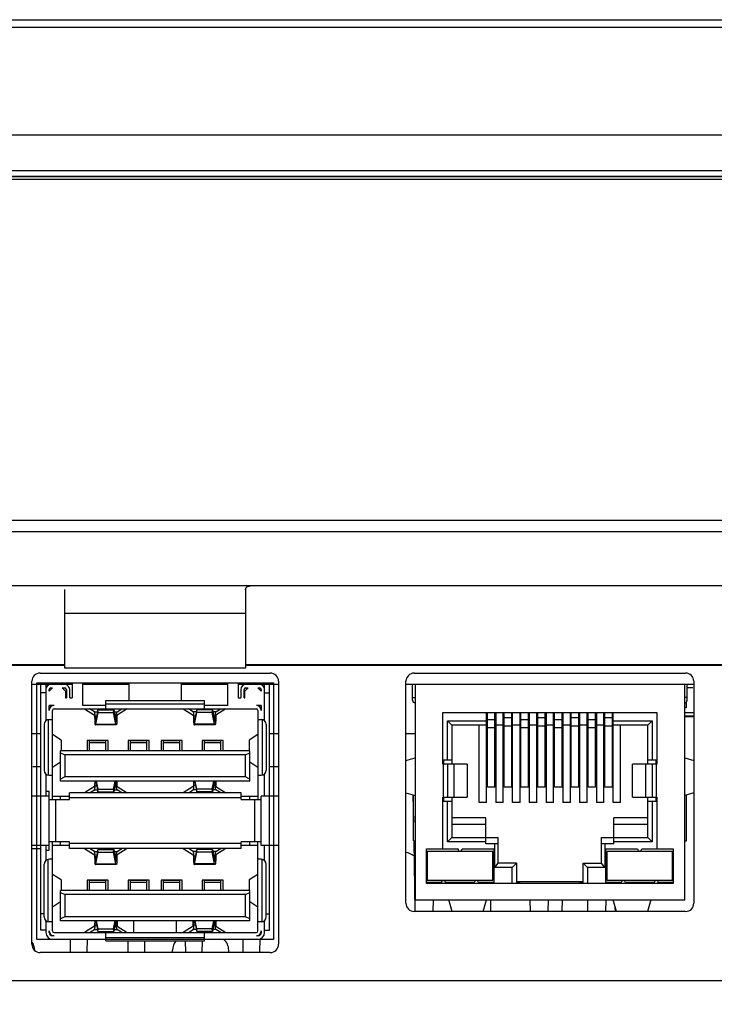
# Model space of a CAD drawing. Header units: millimetres. Extents: x 0 to 1682, y 0 to 1188.
# Tile 4 of 46: x 452 to 494, y 306 to 365. Entities that reach past the tile are written whole.
import ezdxf

# ---------------------------------------------------------------- set-up
doc = ezdxf.new("R2010")
doc.units = ezdxf.units.MM
doc.header["$LTSCALE"] = 92.51
doc.header["$PDMODE"] = 3
doc.header["$PDSIZE"] = 8
doc.layers.get('0').update_dxf_attribs({"linetype": 'CONTINUOUS'})
doc.layers.get('Defpoints').update_dxf_attribs({"linetype": 'CONTINUOUS'})
for name, color, linetype in [('BASE_PCB_V00-TOPRC-SHAPE', 7, 'CONTINUOUS'), ('GASKET_TOPRC19_REV03_VIEW-SHAPE', 7, 'CONTINUOUS'), ('HEATSINK_RTW-SHAPE', 7, 'CONTINUOUS'), ('RC1900WD-FRONT_COVE7-2404-SHAPE', 7, 'CONTINUOUS'), ('REAR_CASE-RC19W-SHAPE', 7, 'CONTINUOUS'), ('REAR_COVER_RC1500WD-SHAPE', 7, 'CONTINUOUS'), ('TF31-60S-0_5SH_PRT_PRT_PR-SHAPE', 7, 'CONTINUOUS'), ('USB_2CH-672983090_MOL-SHAPE', 7, 'CONTINUOUS'), ('XRJM-S-01-8-8-X-SHAPE', 7, 'CONTINUOUS')]:
    doc.layers.add(name, color=color, linetype=linetype)
doc.styles.get("Standard").update_dxf_attribs({"font": 'GOTHIC.TTF'})
doc.dimstyles.get("Standard").update_dxf_attribs({"dimtxt": 7, "dimasz": 7, "dimexe": 1.5, "dimexo": 1, "dimtad": 1, "dimdec": 5, "dimdsep": 46, "dimtxsty": 'Standard', "dimblk": '_FILLED', "dimblk1": '_FILLED', "dimblk2": '_FILLED', "dimcen": 0.09, "dimadec": 5, "dimazin": 2, "dimtol": 1, "dimtp": 1e-05, "dimtm": 1e-05, "dimtfac": 1, "dimtdec": 5, "dimtofl": 0, "dimtmove": 0, "dimatfit": 3, "dimldrblk": '_FILLED', "dimfxl": 1, "dimtolj": 1, "dimarcsym": 0})

# ---------------------------------------------------------------- blocks, each defined once
blk = doc.blocks.new('_FILLED')
at = {"color": 0, "linetype": 'ByBlock'}
blk.add_solid([(0, 0), (-1, 0.2143), (-1, -0.2143)], dxfattribs=at)
blk = doc.blocks.new('*D6')
at = {"color": 2, "lineweight": -2, "transparency": 16777216}
for p, q in [((304.477, 354.797), (304.477, 245.697)), ((766.289, 354.797), (766.289, 245.697)), ((311.477, 247.197), (759.289, 247.197))]:
    blk.add_line(p, q, dxfattribs=at)
at = {"layer": 'Defpoints', "color": 0, "transparency": 16777216}
for p in [(304.477, 355.797), (766.289, 355.797), (766.289, 247.197)]:
    blk.add_point(p, dxfattribs=at)
at = {"color": 2, "lineweight": -2, "transparency": 16777216, "xscale": 7, "yscale": 7, "zscale": 7, "rotation": 180}
blk.add_blockref('_FILLED', (304.477, 247.197), dxfattribs=at)
at = {"color": 2, "lineweight": -2, "transparency": 16777216, "xscale": 7, "yscale": 7, "zscale": 7}
blk.add_blockref('_FILLED', (766.289, 247.197), dxfattribs=at)
at = {"color": 2, "transparency": 16777216, "insert": (535.383, 252.548), "char_height": 9, "attachment_point": 5}
blk.add_mtext('\\A1;461.8', dxfattribs=at)

msp = doc.modelspace()

# ---------------------------------------------------------------- linework, layer by layer
at = {"layer": 'BASE_PCB_V00-TOPRC-SHAPE', "color": 7, "linetype": 'Continuous'}
for p, q in [((454.033, 325.047), (452.883, 325.047)), ((455.333, 325.047), (454.883, 325.047)), ((458.793, 325.047), (455.973, 325.047)), ((464.793, 325.047), (461.973, 325.047)), ((465.883, 325.047), (465.433, 325.047)), ((467.883, 325.047), (466.733, 325.047)), ((476.183, 325.047), (475.633, 325.047)), ((493.133, 325.047), (492.583, 325.047))]:
    msp.add_line(p, q, dxfattribs=at)
at = {"layer": 'BASE_PCB_V00-TOPRC-SHAPE', "color": 7, "linetype": 'Continuous', "const_width": 0.119}
for points in [[(454.883, 326.247), (421.749, 326.247)], [(594.233, 326.247), (465.883, 326.247)]]:
    msp.add_lwpolyline(points, dxfattribs=at)
at = {"layer": 'GASKET_TOPRC19_REV03_VIEW-SHAPE', "color": 7, "linetype": 'Continuous'}
for p, q in [((773.516, 356.297), (297.249, 356.297)), ((297.583, 355.963), (773.183, 355.963)), ((770.05, 355.961), (300.715, 355.961)), ((300.983, 355.797), (769.783, 355.797))]:
    msp.add_line(p, q, dxfattribs=at)
at = {"layer": 'HEATSINK_RTW-SHAPE', "color": 7, "linetype": 'Continuous'}
for p, q in [((453.433, 322.047), (452.883, 322.047)), ((467.883, 322.047), (467.333, 322.047)), ((476.183, 322.047), (475.633, 322.047)), ((453.433, 320.047), (452.942, 320.047)), ((467.883, 320.047), (467.333, 320.047)), ((476.053, 318.338), (476.083, 316.64)), ((476.102, 315.547), (476.177, 311.248)), ((477.289, 311.247), (477.301, 311.947)), ((480.789, 311.247), (480.801, 311.947)), ((483.165, 311.947), (483.177, 311.247)), ((484.289, 311.247), (484.301, 311.947)), ((486.665, 311.947), (486.677, 311.247)), ((487.789, 311.247), (487.801, 311.947)), ((455.206, 309.557), (455.221, 308.747)), ((456.245, 308.747), (456.259, 309.557)), ((458.708, 309.457), (458.721, 308.747)), ((459.745, 308.747), (459.757, 309.457)), ((462.208, 309.457), (462.221, 308.747)), ((463.245, 308.747), (463.257, 309.459)), ((465.706, 309.557), (465.721, 308.747)), ((466.745, 308.747), (466.76, 309.578))]:
    msp.add_line(p, q, dxfattribs=at)
at = {"layer": 'RC1900WD-FRONT_COVE7-2404-SHAPE', "color": 7, "linetype": 'Continuous'}
for p, q in [((297.41, 365.497), (773.356, 365.497)), ((768.858, 365.014), (301.907, 365.014)), ((296.683, 358.497), (774.083, 358.497)), ((305.202, 335.047), (765.564, 335.047))]:
    msp.add_line(p, q, dxfattribs=at)
at = {"layer": 'REAR_CASE-RC19W-SHAPE', "color": 7, "linetype": 'Continuous'}
for p, q in [((532.583, 334.341), (426.933, 334.341)), ((719.43, 331.047), (351.335, 331.047)), ((454.883, 326.047), (454.883, 330.833)), ((465.883, 330.833), (465.883, 326.047)), ((465.883, 329.38), (454.883, 329.38)), ((465.883, 326.047), (454.883, 326.047)), ((453.383, 325.747), (467.383, 325.747)), ((476.133, 325.747), (492.633, 325.747)), ((452.883, 309.247), (452.883, 325.247)), ((467.883, 325.247), (467.883, 309.247)), ((475.633, 311.747), (475.633, 325.247)), ((493.133, 325.247), (493.133, 311.747)), ((492.633, 311.247), (476.133, 311.247)), ((467.383, 308.747), (453.383, 308.747))]:
    msp.add_line(p, q, dxfattribs=at)
msp.add_lwpolyline([(465.883, 330.833), (465.891, 330.903), (465.915, 330.958), (465.956, 330.999), (466.013, 331.026), (466.089, 331.042), (466.183, 331.047)], dxfattribs=at)
for centre, start, end in [((453.383, 325.247), 90, 180), ((467.383, 325.247), 0, 90), ((476.133, 325.247), 90, 180), ((492.633, 325.247), 0, 90), ((476.133, 311.747), 180, 270), ((492.633, 311.747), 270, 0), ((453.383, 309.247), 180, 270), ((467.383, 309.247), 270, 0)]:
    msp.add_arc(centre, 0.5, start, end, dxfattribs=at)
at = {"layer": 'REAR_COVER_RC1500WD-SHAPE', "color": 7, "linetype": 'Continuous'}
for p, q in [((453.433, 315.047), (452.883, 315.047)), ((485.122, 311.247), (485.147, 311.947)), ((488.374, 311.247), (488.364, 311.508)), ((461.435, 308.747), (461.439, 308.882)), ((464.861, 308.747), (464.856, 308.882)), ((430.424, 307.047), (640.341, 307.047))]:
    msp.add_line(p, q, dxfattribs=at)
for centre, start, end in [((475.482, 313.847), 50.25249, 81.26707), ((452.057, 308.847), 2, 34.08944), ((462.439, 308.847), 142.21197, 178), ((463.857, 308.847), 2, 45.34674)]:
    msp.add_arc(centre, 1, start, end, dxfattribs=at)
at = {"layer": 'TF31-60S-0_5SH_PRT_PRT_PR-SHAPE', "color": 7, "linetype": 'Continuous'}
for p, q in [((493.073, 324.847), (492.733, 324.847)), ((492.583, 323.657), (492.693, 323.657)), ((492.693, 323.657), (492.693, 323.991)), ((492.583, 323.347), (493.133, 323.347)), ((493.133, 323.133), (492.583, 323.133)), ((492.583, 323.097), (493.133, 323.097))]:
    msp.add_line(p, q, dxfattribs=at)
at = {"layer": 'USB_2CH-672983090_MOL-SHAPE', "color": 7, "linetype": 'Continuous'}
for p, q in [((453.183, 309.547), (453.183, 325.147)), ((453.183, 325.147), (467.583, 325.147)), ((453.433, 310.107), (453.433, 325.047)), ((453.733, 325.047), (453.733, 322.84)), ((453.933, 325.03), (453.933, 325.047)), ((453.933, 324.647), (454.133, 324.847)), ((453.933, 324.647), (453.933, 324.747)), ((454.883, 325.047), (454.033, 325.047)), ((454.033, 324.847), (454.133, 324.847)), ((454.733, 324.847), (454.933, 324.647)), ((454.733, 324.847), (454.883, 324.847)), ((454.983, 324.747), (454.983, 324.247)), ((455.183, 324.247), (455.183, 324.747)), ((455.333, 325.147), (455.333, 324.247)), ((455.973, 323.777), (455.973, 325.147)), ((458.793, 324.077), (458.793, 325.147)), ((461.973, 324.077), (461.973, 325.147)), ((464.793, 323.777), (464.793, 325.147)), ((465.433, 325.147), (465.433, 324.247)), ((465.583, 324.747), (465.583, 324.247)), ((465.783, 324.247), (465.783, 324.747)), ((465.833, 324.647), (466.033, 324.847)), ((466.733, 325.047), (465.883, 325.047)), ((465.883, 324.847), (466.033, 324.847)), ((466.633, 324.847), (466.833, 324.647)), ((466.633, 324.847), (466.733, 324.847)), ((466.833, 325.047), (466.833, 325.03)), ((466.833, 324.747), (466.833, 324.647)), ((467.033, 322.84), (467.033, 325.047)), ((467.333, 310.107), (467.333, 325.047)), ((467.583, 325.147), (467.583, 309.547)), ((453.733, 324.547), (453.433, 324.547)), ((454.933, 324.647), (454.933, 324.247)), ((454.933, 324.247), (454.983, 324.247)), ((455.183, 324.247), (455.333, 324.247)), ((457.383, 323.577), (457.383, 324.077)), ((457.383, 324.077), (463.383, 324.077)), ((463.383, 323.577), (463.383, 324.077)), ((465.433, 324.247), (465.583, 324.247)), ((465.783, 324.247), (465.833, 324.247)), ((465.833, 324.247), (465.833, 324.647)), ((467.033, 324.547), (467.333, 324.547)), ((453.933, 323.477), (453.933, 323.777)), ((454.233, 323.777), (453.933, 323.777)), ((454.133, 318.057), (454.133, 323.477)), ((454.233, 323.577), (466.533, 323.577)), ((457.383, 323.777), (455.973, 323.777)), ((456.081, 323.577), (456.688, 323.19)), ((456.691, 323.388), (456.395, 323.577)), ((456.895, 323.511), (456.752, 322.812)), ((456.91, 323.345), (456.895, 323.511)), ((456.895, 323.511), (457.861, 323.511)), ((457.383, 323.877), (463.383, 323.877)), ((457.846, 323.345), (457.861, 323.511)), ((457.861, 323.511), (458.003, 322.812)), ((458.065, 323.388), (458.361, 323.577)), ((458.675, 323.577), (458.067, 323.19)), ((462.091, 323.577), (462.698, 323.19)), ((462.701, 323.388), (462.405, 323.577)), ((462.905, 323.511), (462.762, 322.812)), ((462.92, 323.345), (462.905, 323.511)), ((463.871, 323.511), (462.905, 323.511)), ((464.793, 323.777), (463.383, 323.777)), ((463.856, 323.345), (463.871, 323.511)), ((463.871, 323.511), (464.013, 322.812)), ((464.075, 323.388), (464.371, 323.577)), ((464.685, 323.577), (464.077, 323.19)), ((466.833, 323.777), (466.533, 323.777)), ((466.633, 323.477), (466.633, 318.057)), ((466.833, 323.777), (466.833, 323.477)), ((453.883, 322.913), (453.883, 319.541)), ((453.933, 322.917), (454.133, 322.917)), ((456.691, 323.388), (456.87, 323.388)), ((456.701, 323.098), (456.704, 322.869)), ((456.731, 322.886), (456.728, 323.116)), ((456.728, 323.116), (456.814, 323.116)), ((456.731, 322.886), (456.768, 322.886)), ((456.768, 322.646), (456.91, 323.345)), ((456.91, 323.345), (457.846, 323.345)), ((457.988, 322.646), (457.846, 323.345)), ((457.886, 323.388), (458.065, 323.388)), ((457.941, 323.116), (458.028, 323.116)), ((457.988, 322.886), (458.025, 322.886)), ((458.025, 322.886), (458.028, 323.116)), ((458.055, 323.098), (458.052, 322.869)), ((462.88, 323.388), (462.701, 323.388)), ((462.711, 323.098), (462.714, 322.869)), ((462.741, 322.886), (462.738, 323.116)), ((462.824, 323.116), (462.738, 323.116)), ((462.778, 322.886), (462.741, 322.886)), ((462.778, 322.646), (462.92, 323.345)), ((463.856, 323.345), (462.92, 323.345)), ((463.998, 322.646), (463.856, 323.345)), ((464.075, 323.388), (463.896, 323.388)), ((464.038, 323.116), (463.951, 323.116)), ((464.035, 322.886), (463.998, 322.886)), ((464.035, 322.886), (464.038, 323.116)), ((464.065, 323.098), (464.062, 322.869)), ((466.633, 322.917), (466.833, 322.917)), ((466.883, 322.913), (466.883, 319.541)), ((453.633, 322.617), (453.633, 319.837)), ((458.011, 322.595), (456.745, 322.595)), ((456.768, 322.646), (457.988, 322.646)), ((464.021, 322.595), (462.755, 322.595)), ((463.998, 322.646), (462.778, 322.646)), ((467.133, 322.617), (467.133, 319.837)), ((454.669, 321.667), (454.133, 322.003)), ((454.669, 321.667), (454.669, 321.017)), ((466.633, 322.003), (466.097, 321.667)), ((466.097, 321.667), (466.097, 321.017)), ((454.673, 321.661), (454.673, 321.017)), ((456.243, 321.647), (456.243, 321.017)), ((457.523, 321.647), (456.243, 321.647)), ((456.383, 321.017), (456.383, 321.647)), ((457.383, 321.63), (456.383, 321.63)), ((457.383, 321.51), (456.383, 321.51)), ((457.383, 321.017), (457.383, 321.647)), ((457.523, 321.017), (457.523, 321.647)), ((458.743, 321.647), (458.743, 321.017)), ((460.023, 321.647), (458.743, 321.647)), ((458.883, 321.017), (458.883, 321.647)), ((459.883, 321.63), (458.883, 321.63)), ((459.883, 321.51), (458.883, 321.51)), ((459.883, 321.017), (459.883, 321.647)), ((460.023, 321.017), (460.023, 321.647)), ((460.743, 321.647), (460.743, 321.017)), ((462.023, 321.647), (460.743, 321.647)), ((460.883, 321.017), (460.883, 321.647)), ((461.883, 321.63), (460.883, 321.63)), ((461.883, 321.51), (460.883, 321.51)), ((461.883, 321.017), (461.883, 321.647)), ((462.023, 321.017), (462.023, 321.647)), ((463.243, 321.647), (463.243, 321.017)), ((464.523, 321.647), (463.243, 321.647)), ((463.383, 321.017), (463.383, 321.647)), ((464.383, 321.63), (463.383, 321.63)), ((464.383, 321.51), (463.383, 321.51)), ((464.383, 321.017), (464.383, 321.647)), ((464.523, 321.017), (464.523, 321.647)), ((466.092, 321.661), (466.092, 321.017)), ((454.633, 319.177), (454.633, 321.017)), ((466.133, 321.017), (454.633, 321.017)), ((454.633, 320.892), (454.883, 320.767)), ((454.883, 320.767), (454.883, 319.427)), ((465.883, 320.767), (454.883, 320.767)), ((465.883, 320.767), (466.133, 320.892)), ((465.883, 319.427), (465.883, 320.767)), ((466.133, 319.177), (466.133, 321.017)), ((454.633, 320.325), (454.133, 320.011)), ((466.633, 320.011), (466.133, 320.325)), ((453.733, 319.613), (453.733, 318.267)), ((453.933, 319.537), (454.133, 319.537)), ((454.883, 319.427), (454.633, 319.302)), ((465.883, 319.427), (454.883, 319.427)), ((466.133, 319.302), (465.883, 319.427)), ((466.633, 319.537), (466.833, 319.537)), ((467.033, 318.267), (467.033, 319.613)), ((466.133, 319.177), (454.633, 319.177)), ((456.688, 318.844), (456.081, 318.457)), ((456.704, 319.177), (456.701, 318.936)), ((456.728, 318.918), (456.731, 319.147)), ((456.728, 318.918), (456.814, 318.918)), ((456.731, 319.147), (456.768, 319.147)), ((456.762, 319.177), (456.895, 318.523)), ((456.91, 318.688), (456.81, 319.177)), ((456.895, 318.523), (456.91, 318.688)), ((456.91, 318.688), (457.846, 318.688)), ((457.846, 318.688), (457.945, 319.177)), ((457.861, 318.523), (457.846, 318.688)), ((457.994, 319.177), (457.861, 318.523)), ((457.941, 318.918), (458.028, 318.918)), ((457.988, 319.147), (458.025, 319.147)), ((458.028, 318.918), (458.025, 319.147)), ((458.052, 319.177), (458.055, 318.936)), ((458.067, 318.844), (458.675, 318.457)), ((462.698, 318.844), (462.091, 318.457)), ((462.714, 319.177), (462.711, 318.936)), ((462.738, 318.918), (462.741, 319.147)), ((462.824, 318.918), (462.738, 318.918)), ((462.778, 319.147), (462.741, 319.147)), ((462.772, 319.177), (462.905, 318.523)), ((462.92, 318.688), (462.82, 319.177)), ((462.905, 318.523), (462.92, 318.688)), ((463.856, 318.688), (462.92, 318.688)), ((463.856, 318.688), (463.955, 319.177)), ((463.871, 318.523), (463.856, 318.688)), ((464.004, 319.177), (463.871, 318.523)), ((464.038, 318.918), (463.951, 318.918)), ((464.035, 319.147), (463.998, 319.147)), ((464.038, 318.918), (464.035, 319.147)), ((464.062, 319.177), (464.065, 318.936)), ((464.077, 318.844), (464.685, 318.457)), ((453.933, 318.267), (452.883, 318.267)), ((453.733, 318.567), (453.933, 318.567)), ((453.933, 314.967), (453.933, 318.567)), ((454.133, 318.257), (455.163, 318.257)), ((454.633, 318.057), (454.633, 318.257)), ((455.163, 318.057), (455.163, 318.457)), ((465.603, 318.457), (455.163, 318.457)), ((465.603, 318.157), (455.163, 318.157)), ((456.395, 318.457), (456.691, 318.646)), ((456.691, 318.646), (456.87, 318.646)), ((456.895, 318.523), (457.861, 318.523)), ((457.886, 318.646), (458.065, 318.646)), ((458.361, 318.457), (458.065, 318.646)), ((462.405, 318.457), (462.701, 318.646)), ((462.88, 318.646), (462.701, 318.646)), ((463.871, 318.523), (462.905, 318.523)), ((464.075, 318.646), (463.896, 318.646)), ((464.371, 318.457), (464.075, 318.646)), ((465.603, 318.057), (465.603, 318.457)), ((465.603, 318.257), (466.633, 318.257)), ((466.133, 318.057), (466.133, 318.257)), ((466.833, 315.267), (466.833, 318.267)), ((467.883, 318.267), (466.833, 318.267)), ((453.933, 318.057), (455.163, 318.057)), ((454.333, 315.477), (454.333, 318.057)), ((465.603, 318.057), (466.833, 318.057)), ((466.433, 315.477), (466.433, 318.057)), ((453.933, 315.267), (452.883, 315.267)), ((453.733, 315.267), (453.733, 314.34)), ((455.163, 315.477), (453.933, 315.477)), ((454.133, 310.057), (454.133, 315.477)), ((454.133, 315.277), (455.163, 315.277)), ((454.633, 315.277), (454.633, 315.477)), ((455.163, 315.077), (455.163, 315.477)), ((465.603, 315.377), (455.163, 315.377)), ((465.603, 315.077), (455.163, 315.077)), ((456.081, 315.077), (456.688, 314.69)), ((456.691, 314.888), (456.395, 315.077)), ((458.065, 314.888), (458.361, 315.077)), ((458.675, 315.077), (458.067, 314.69)), ((462.091, 315.077), (462.698, 314.69)), ((462.701, 314.888), (462.405, 315.077)), ((464.075, 314.888), (464.371, 315.077)), ((464.685, 315.077), (464.077, 314.69)), ((465.603, 315.077), (465.603, 315.477)), ((466.833, 315.477), (465.603, 315.477)), ((465.603, 315.277), (466.633, 315.277)), ((466.133, 315.277), (466.133, 315.477)), ((466.633, 310.057), (466.633, 315.477)), ((467.883, 315.267), (466.833, 315.267)), ((467.033, 314.34), (467.033, 315.267)), ((453.733, 314.967), (453.933, 314.967)), ((456.691, 314.888), (456.87, 314.888)), ((456.701, 314.598), (456.704, 314.369)), ((456.731, 314.386), (456.728, 314.616)), ((456.728, 314.616), (456.814, 314.616)), ((456.895, 315.011), (456.752, 314.312)), ((456.768, 314.146), (456.91, 314.845)), ((456.91, 314.845), (456.895, 315.011)), ((456.895, 315.011), (457.861, 315.011)), ((456.91, 314.845), (457.846, 314.845)), ((457.846, 314.845), (457.861, 315.011)), ((457.988, 314.146), (457.846, 314.845)), ((457.861, 315.011), (458.003, 314.312)), ((457.886, 314.888), (458.065, 314.888)), ((457.941, 314.616), (458.028, 314.616)), ((458.025, 314.386), (458.028, 314.616)), ((458.055, 314.598), (458.052, 314.369)), ((462.88, 314.888), (462.701, 314.888)), ((462.711, 314.598), (462.714, 314.369)), ((462.741, 314.386), (462.738, 314.616)), ((462.824, 314.616), (462.738, 314.616)), ((462.905, 315.011), (462.762, 314.312)), ((462.778, 314.146), (462.92, 314.845)), ((462.92, 314.845), (462.905, 315.011)), ((463.871, 315.011), (462.905, 315.011)), ((463.856, 314.845), (462.92, 314.845)), ((463.856, 314.845), (463.871, 315.011)), ((463.998, 314.146), (463.856, 314.845)), ((463.871, 315.011), (464.013, 314.312)), ((464.075, 314.888), (463.896, 314.888)), ((464.038, 314.616), (463.951, 314.616)), ((464.035, 314.386), (464.038, 314.616)), ((464.065, 314.598), (464.062, 314.369)), ((453.633, 310.917), (453.633, 314.117)), ((453.883, 310.621), (453.883, 314.413)), ((454.133, 314.417), (453.933, 314.417)), ((456.731, 314.386), (456.768, 314.386)), ((458.011, 314.095), (456.745, 314.095)), ((456.768, 314.146), (457.988, 314.146)), ((457.988, 314.386), (458.025, 314.386)), ((462.778, 314.386), (462.741, 314.386)), ((464.021, 314.095), (462.755, 314.095)), ((463.998, 314.146), (462.778, 314.146)), ((464.035, 314.386), (463.998, 314.386)), ((466.833, 314.417), (466.633, 314.417)), ((466.883, 310.621), (466.883, 314.413)), ((467.133, 310.917), (467.133, 314.117)), ((454.669, 313.167), (454.133, 313.503)), ((466.633, 313.503), (466.097, 313.167)), ((454.669, 313.167), (454.669, 312.517)), ((454.673, 313.161), (454.673, 312.517)), ((456.243, 313.147), (456.243, 312.517)), ((457.523, 313.147), (456.243, 313.147)), ((456.383, 312.517), (456.383, 313.147)), ((457.383, 313.13), (456.383, 313.13)), ((457.383, 313.01), (456.383, 313.01)), ((457.383, 312.517), (457.383, 313.147)), ((457.523, 312.517), (457.523, 313.147)), ((458.743, 313.147), (458.743, 312.517)), ((460.023, 313.147), (458.743, 313.147)), ((458.883, 312.517), (458.883, 313.147)), ((459.883, 313.13), (458.883, 313.13)), ((459.883, 313.01), (458.883, 313.01)), ((459.883, 312.517), (459.883, 313.147)), ((460.023, 312.517), (460.023, 313.147)), ((460.743, 313.147), (460.743, 312.517)), ((462.023, 313.147), (460.743, 313.147)), ((460.883, 312.517), (460.883, 313.147)), ((461.883, 313.13), (460.883, 313.13)), ((461.883, 313.01), (460.883, 313.01)), ((461.883, 312.517), (461.883, 313.147)), ((462.023, 312.517), (462.023, 313.147)), ((463.243, 313.147), (463.243, 312.517)), ((464.523, 313.147), (463.243, 313.147)), ((463.383, 312.517), (463.383, 313.147)), ((464.383, 313.13), (463.383, 313.13)), ((464.383, 313.01), (463.383, 313.01)), ((464.383, 312.517), (464.383, 313.147)), ((464.523, 312.517), (464.523, 313.147)), ((466.092, 313.161), (466.092, 312.517)), ((466.097, 313.167), (466.097, 312.517)), ((454.633, 310.677), (454.633, 312.517)), ((466.133, 312.517), (454.633, 312.517)), ((454.633, 312.392), (454.883, 312.267)), ((454.883, 312.267), (454.883, 310.927)), ((465.883, 312.267), (454.883, 312.267)), ((465.883, 312.267), (466.133, 312.392)), ((465.883, 310.927), (465.883, 312.267)), ((466.133, 310.677), (466.133, 312.517)), ((454.633, 311.825), (454.133, 311.511)), ((466.633, 311.511), (466.133, 311.825)), ((453.633, 311.107), (453.433, 311.107)), ((454.883, 310.927), (454.633, 310.802)), ((465.883, 310.927), (454.883, 310.927)), ((466.133, 310.802), (465.883, 310.927)), ((467.133, 311.107), (467.333, 311.107)), ((453.733, 310.693), (453.733, 309.957)), ((454.133, 310.617), (453.933, 310.617)), ((466.133, 310.677), (454.633, 310.677)), ((456.688, 310.344), (456.081, 309.957)), ((456.704, 310.677), (456.701, 310.436)), ((456.728, 310.418), (456.731, 310.647)), ((456.728, 310.418), (456.814, 310.418)), ((456.731, 310.647), (456.768, 310.647)), ((456.762, 310.677), (456.895, 310.023)), ((456.91, 310.188), (456.81, 310.677)), ((457.846, 310.188), (457.945, 310.677)), ((457.994, 310.677), (457.861, 310.023)), ((457.941, 310.418), (458.028, 310.418)), ((457.988, 310.647), (458.025, 310.647)), ((458.028, 310.418), (458.025, 310.647)), ((458.052, 310.677), (458.055, 310.436)), ((458.067, 310.344), (458.675, 309.957)), ((458.083, 310.334), (458.083, 310.677)), ((459.083, 309.957), (459.083, 310.677)), ((461.683, 309.957), (461.683, 310.677)), ((462.698, 310.344), (462.091, 309.957)), ((462.683, 310.334), (462.683, 310.677)), ((462.714, 310.677), (462.711, 310.436)), ((462.738, 310.418), (462.741, 310.647)), ((462.824, 310.418), (462.738, 310.418)), ((462.778, 310.647), (462.741, 310.647)), ((462.772, 310.677), (462.905, 310.023)), ((462.92, 310.188), (462.82, 310.677)), ((463.856, 310.188), (463.955, 310.677)), ((464.004, 310.677), (463.871, 310.023)), ((464.038, 310.418), (463.951, 310.418)), ((464.035, 310.647), (463.998, 310.647)), ((464.038, 310.418), (464.035, 310.647)), ((464.062, 310.677), (464.065, 310.436)), ((464.077, 310.344), (464.685, 309.957)), ((466.833, 310.617), (466.633, 310.617)), ((467.033, 309.957), (467.033, 310.693)), ((453.733, 310.107), (453.433, 310.107)), ((453.933, 309.957), (453.933, 310.057)), ((454.233, 309.757), (454.133, 309.757)), ((454.233, 309.957), (466.533, 309.957)), ((456.395, 309.957), (456.691, 310.146)), ((456.691, 310.146), (456.87, 310.146)), ((456.895, 310.023), (456.91, 310.188)), ((456.895, 310.023), (457.861, 310.023)), ((456.91, 310.188), (457.846, 310.188)), ((457.383, 309.457), (457.383, 309.957)), ((457.861, 310.023), (457.846, 310.188)), ((457.886, 310.146), (458.065, 310.146)), ((458.361, 309.957), (458.065, 310.146)), ((462.405, 309.957), (462.701, 310.146)), ((462.88, 310.146), (462.701, 310.146)), ((462.905, 310.023), (462.92, 310.188)), ((463.871, 310.023), (462.905, 310.023)), ((463.856, 310.188), (462.92, 310.188)), ((463.383, 309.457), (463.383, 309.957)), ((463.871, 310.023), (463.856, 310.188)), ((464.075, 310.146), (463.896, 310.146)), ((464.371, 309.957), (464.075, 310.146)), ((466.633, 309.757), (466.533, 309.757)), ((466.833, 310.057), (466.833, 309.957)), ((467.033, 310.107), (467.333, 310.107)), ((467.583, 309.547), (453.183, 309.547)), ((454.133, 309.557), (457.383, 309.557)), ((457.383, 309.657), (463.383, 309.657)), ((457.383, 309.457), (463.383, 309.457)), ((463.383, 309.557), (466.633, 309.557))]:
    msp.add_line(p, q, dxfattribs=at)
for points in [[(456.688, 323.19), (456.691, 323.187), (456.693, 323.181), (456.695, 323.172), (456.697, 323.16), (456.698, 323.147), (456.7, 323.132), (456.7, 323.116), (456.701, 323.098)], [(456.728, 323.116), (456.728, 323.142), (456.727, 323.167), (456.726, 323.192), (456.724, 323.217), (456.723, 323.24), (456.721, 323.262), (456.719, 323.283), (456.716, 323.302), (456.713, 323.32), (456.711, 323.335), (456.708, 323.349), (456.704, 323.361), (456.701, 323.371), (456.698, 323.379), (456.694, 323.385), (456.691, 323.388)], [(456.704, 322.869), (456.705, 322.825), (456.706, 322.783), (456.709, 322.743), (456.713, 322.707), (456.717, 322.674), (456.721, 322.647), (456.727, 322.625), (456.733, 322.608), (456.738, 322.599), (456.745, 322.595)], [(456.745, 322.794), (456.744, 322.795), (456.742, 322.796), (456.74, 322.799), (456.739, 322.804), (456.737, 322.811), (456.736, 322.818), (456.734, 322.827), (456.733, 322.838), (456.732, 322.849), (456.732, 322.861), (456.731, 322.873), (456.731, 322.886)], [(458.011, 322.794), (458.012, 322.795), (458.014, 322.796), (458.015, 322.799), (458.017, 322.804), (458.019, 322.811), (458.02, 322.818), (458.021, 322.827), (458.022, 322.838), (458.023, 322.849), (458.024, 322.861), (458.025, 322.873), (458.025, 322.886)], [(458.052, 322.869), (458.051, 322.825), (458.049, 322.783), (458.047, 322.743), (458.043, 322.707), (458.039, 322.674), (458.034, 322.647), (458.029, 322.625), (458.023, 322.608), (458.017, 322.599), (458.011, 322.595)], [(458.028, 323.116), (458.028, 323.142), (458.029, 323.167), (458.03, 323.192), (458.031, 323.217), (458.033, 323.24), (458.035, 323.262), (458.037, 323.283), (458.039, 323.302), (458.042, 323.32), (458.045, 323.335), (458.048, 323.349), (458.051, 323.361), (458.054, 323.371), (458.058, 323.379), (458.061, 323.385), (458.065, 323.388)], [(458.067, 323.19), (458.065, 323.187), (458.063, 323.181), (458.061, 323.172), (458.059, 323.16), (458.057, 323.147), (458.056, 323.132), (458.055, 323.116), (458.055, 323.098)], [(462.698, 323.19), (462.701, 323.187), (462.703, 323.181), (462.705, 323.172), (462.707, 323.16), (462.708, 323.147), (462.71, 323.132), (462.71, 323.116), (462.711, 323.098)], [(462.738, 323.116), (462.738, 323.142), (462.737, 323.167), (462.736, 323.192), (462.734, 323.217), (462.733, 323.24), (462.731, 323.262), (462.729, 323.283), (462.726, 323.302), (462.723, 323.32), (462.721, 323.335), (462.718, 323.349), (462.714, 323.361), (462.711, 323.371), (462.708, 323.379), (462.704, 323.385), (462.701, 323.388)], [(462.714, 322.869), (462.715, 322.825), (462.716, 322.783), (462.719, 322.743), (462.723, 322.707), (462.727, 322.674), (462.731, 322.647), (462.737, 322.625), (462.743, 322.608), (462.748, 322.599), (462.755, 322.595)], [(462.755, 322.794), (462.754, 322.795), (462.752, 322.796), (462.75, 322.799), (462.749, 322.804), (462.747, 322.811), (462.746, 322.818), (462.744, 322.827), (462.743, 322.838), (462.742, 322.849), (462.742, 322.861), (462.741, 322.873), (462.741, 322.886)], [(464.021, 322.794), (464.022, 322.795), (464.024, 322.796), (464.025, 322.799), (464.027, 322.804), (464.029, 322.811), (464.03, 322.818), (464.031, 322.827), (464.032, 322.838), (464.033, 322.849), (464.034, 322.861), (464.035, 322.873), (464.035, 322.886)], [(464.062, 322.869), (464.061, 322.825), (464.059, 322.783), (464.057, 322.743), (464.053, 322.707), (464.049, 322.674), (464.044, 322.647), (464.039, 322.625), (464.033, 322.608), (464.027, 322.599), (464.021, 322.595)], [(464.038, 323.116), (464.038, 323.142), (464.039, 323.167), (464.04, 323.192), (464.041, 323.217), (464.043, 323.24), (464.045, 323.262), (464.047, 323.283), (464.049, 323.302), (464.052, 323.32), (464.055, 323.335), (464.058, 323.349), (464.061, 323.361), (464.064, 323.371), (464.068, 323.379), (464.071, 323.385), (464.075, 323.388)], [(464.077, 323.19), (464.075, 323.187), (464.073, 323.181), (464.071, 323.172), (464.069, 323.16), (464.067, 323.147), (464.066, 323.132), (464.065, 323.116), (464.065, 323.098)], [(456.752, 322.812), (456.751, 322.805), (456.749, 322.8), (456.747, 322.797), (456.746, 322.795), (456.745, 322.794)], [(456.745, 322.595), (456.751, 322.599), (456.757, 322.608), (456.762, 322.624), (456.768, 322.646)], [(458.011, 322.595), (458.005, 322.599), (457.999, 322.608), (457.993, 322.624), (457.988, 322.646)], [(458.003, 322.812), (458.005, 322.805), (458.006, 322.8), (458.008, 322.797), (458.01, 322.795), (458.011, 322.794)], [(462.762, 322.812), (462.761, 322.805), (462.759, 322.8), (462.757, 322.797), (462.756, 322.795), (462.755, 322.794)], [(462.755, 322.595), (462.761, 322.599), (462.767, 322.608), (462.772, 322.624), (462.778, 322.646)], [(464.021, 322.595), (464.015, 322.599), (464.009, 322.608), (464.003, 322.624), (463.998, 322.646)], [(464.013, 322.812), (464.015, 322.805), (464.016, 322.8), (464.018, 322.797), (464.02, 322.795), (464.021, 322.794)], [(454.673, 321.661), (454.673, 321.662), (454.669, 321.667)], [(466.097, 321.667), (466.093, 321.662), (466.093, 321.661)], [(456.701, 318.936), (456.7, 318.918), (456.7, 318.902), (456.698, 318.887), (456.697, 318.873), (456.695, 318.862), (456.693, 318.853), (456.691, 318.847), (456.688, 318.844)], [(456.691, 318.646), (456.694, 318.649), (456.698, 318.655), (456.701, 318.663), (456.704, 318.673), (456.708, 318.685), (456.711, 318.699), (456.713, 318.714), (456.716, 318.732), (456.719, 318.751), (456.721, 318.772), (456.723, 318.794), (456.724, 318.817), (456.726, 318.842), (456.727, 318.867), (456.728, 318.892), (456.728, 318.918)], [(456.731, 319.147), (456.731, 319.155), (456.731, 319.163), (456.731, 319.17), (456.732, 319.177)], [(458.025, 319.147), (458.025, 319.155), (458.024, 319.163), (458.024, 319.17), (458.024, 319.177)], [(458.065, 318.646), (458.061, 318.649), (458.058, 318.655), (458.054, 318.663), (458.051, 318.673), (458.048, 318.685), (458.045, 318.699), (458.042, 318.714), (458.039, 318.732), (458.037, 318.751), (458.035, 318.772), (458.033, 318.794), (458.031, 318.817), (458.03, 318.842), (458.029, 318.867), (458.028, 318.892), (458.028, 318.918)], [(458.055, 318.936), (458.055, 318.918), (458.056, 318.902), (458.057, 318.887), (458.059, 318.873), (458.061, 318.862), (458.063, 318.853), (458.065, 318.847), (458.067, 318.844)], [(462.711, 318.936), (462.71, 318.918), (462.71, 318.902), (462.708, 318.887), (462.707, 318.873), (462.705, 318.862), (462.703, 318.853), (462.701, 318.847), (462.698, 318.844)], [(462.701, 318.646), (462.704, 318.649), (462.708, 318.655), (462.711, 318.663), (462.714, 318.673), (462.718, 318.685), (462.721, 318.699), (462.723, 318.714), (462.726, 318.732), (462.729, 318.751), (462.731, 318.772), (462.733, 318.794), (462.734, 318.817), (462.736, 318.842), (462.737, 318.867), (462.738, 318.892), (462.738, 318.918)], [(462.741, 319.147), (462.741, 319.155), (462.741, 319.163), (462.741, 319.17), (462.742, 319.177)], [(464.035, 319.147), (464.035, 319.155), (464.034, 319.163), (464.034, 319.17), (464.034, 319.177)], [(464.075, 318.646), (464.071, 318.649), (464.068, 318.655), (464.064, 318.663), (464.061, 318.673), (464.058, 318.685), (464.055, 318.699), (464.052, 318.714), (464.049, 318.732), (464.047, 318.751), (464.045, 318.772), (464.043, 318.794), (464.041, 318.817), (464.04, 318.842), (464.039, 318.867), (464.038, 318.892), (464.038, 318.918)], [(464.065, 318.936), (464.065, 318.918), (464.066, 318.902), (464.067, 318.887), (464.069, 318.873), (464.071, 318.862), (464.073, 318.853), (464.075, 318.847), (464.077, 318.844)], [(456.688, 314.69), (456.691, 314.687), (456.693, 314.681), (456.695, 314.672), (456.697, 314.66), (456.698, 314.647), (456.7, 314.632), (456.7, 314.616), (456.701, 314.598)], [(456.728, 314.616), (456.728, 314.642), (456.727, 314.667), (456.726, 314.692), (456.724, 314.717), (456.723, 314.74), (456.721, 314.762), (456.719, 314.783), (456.716, 314.802), (456.713, 314.82), (456.711, 314.835), (456.708, 314.849), (456.704, 314.861), (456.701, 314.871), (456.698, 314.879), (456.694, 314.885), (456.691, 314.888)], [(458.028, 314.616), (458.028, 314.642), (458.029, 314.667), (458.03, 314.692), (458.031, 314.717), (458.033, 314.74), (458.035, 314.762), (458.037, 314.783), (458.039, 314.802), (458.042, 314.82), (458.045, 314.835), (458.048, 314.849), (458.051, 314.861), (458.054, 314.871), (458.058, 314.879), (458.061, 314.885), (458.065, 314.888)], [(458.067, 314.69), (458.065, 314.687), (458.063, 314.681), (458.061, 314.672), (458.059, 314.66), (458.057, 314.647), (458.056, 314.632), (458.055, 314.616), (458.055, 314.598)], [(462.698, 314.69), (462.701, 314.687), (462.703, 314.681), (462.705, 314.672), (462.707, 314.66), (462.708, 314.647), (462.71, 314.632), (462.71, 314.616), (462.711, 314.598)], [(462.738, 314.616), (462.738, 314.642), (462.737, 314.667), (462.736, 314.692), (462.734, 314.717), (462.733, 314.74), (462.731, 314.762), (462.729, 314.783), (462.726, 314.802), (462.723, 314.82), (462.721, 314.835), (462.718, 314.849), (462.714, 314.861), (462.711, 314.871), (462.708, 314.879), (462.704, 314.885), (462.701, 314.888)], [(464.038, 314.616), (464.038, 314.642), (464.039, 314.667), (464.04, 314.692), (464.041, 314.717), (464.043, 314.74), (464.045, 314.762), (464.047, 314.783), (464.049, 314.802), (464.052, 314.82), (464.055, 314.835), (464.058, 314.849), (464.061, 314.861), (464.064, 314.871), (464.068, 314.879), (464.071, 314.885), (464.075, 314.888)], [(464.077, 314.69), (464.075, 314.687), (464.073, 314.681), (464.071, 314.672), (464.069, 314.66), (464.067, 314.647), (464.066, 314.632), (464.065, 314.616), (464.065, 314.598)], [(456.704, 314.369), (456.705, 314.325), (456.706, 314.283), (456.709, 314.243), (456.713, 314.207), (456.717, 314.174), (456.721, 314.147), (456.727, 314.125), (456.733, 314.108), (456.738, 314.099), (456.745, 314.095)], [(456.745, 314.294), (456.744, 314.295), (456.742, 314.296), (456.74, 314.299), (456.739, 314.304), (456.737, 314.311), (456.736, 314.318), (456.734, 314.327), (456.733, 314.338), (456.732, 314.349), (456.732, 314.361), (456.731, 314.373), (456.731, 314.386)], [(456.752, 314.312), (456.751, 314.305), (456.749, 314.3), (456.747, 314.297), (456.746, 314.295), (456.745, 314.294)], [(456.745, 314.095), (456.751, 314.099), (456.757, 314.108), (456.762, 314.124), (456.768, 314.146)], [(458.011, 314.095), (458.005, 314.099), (457.999, 314.108), (457.993, 314.124), (457.988, 314.146)], [(458.003, 314.312), (458.005, 314.305), (458.006, 314.3), (458.008, 314.297), (458.01, 314.295), (458.011, 314.294)], [(458.011, 314.294), (458.012, 314.295), (458.014, 314.296), (458.015, 314.299), (458.017, 314.304), (458.019, 314.311), (458.02, 314.318), (458.021, 314.327), (458.022, 314.338), (458.023, 314.349), (458.024, 314.361), (458.025, 314.373), (458.025, 314.386)], [(458.052, 314.369), (458.051, 314.325), (458.049, 314.283), (458.047, 314.243), (458.043, 314.207), (458.039, 314.174), (458.034, 314.147), (458.029, 314.125), (458.023, 314.108), (458.017, 314.099), (458.011, 314.095)], [(462.714, 314.369), (462.715, 314.325), (462.716, 314.283), (462.719, 314.243), (462.723, 314.207), (462.727, 314.174), (462.731, 314.147), (462.737, 314.125), (462.743, 314.108), (462.748, 314.099), (462.755, 314.095)], [(462.755, 314.294), (462.754, 314.295), (462.752, 314.296), (462.75, 314.299), (462.749, 314.304), (462.747, 314.311), (462.746, 314.318), (462.744, 314.327), (462.743, 314.338), (462.742, 314.349), (462.742, 314.361), (462.741, 314.373), (462.741, 314.386)], [(462.762, 314.312), (462.761, 314.305), (462.759, 314.3), (462.757, 314.297), (462.756, 314.295), (462.755, 314.294)], [(462.755, 314.095), (462.761, 314.099), (462.767, 314.108), (462.772, 314.124), (462.778, 314.146)], [(464.021, 314.095), (464.015, 314.099), (464.009, 314.108), (464.003, 314.124), (463.998, 314.146)], [(464.013, 314.312), (464.015, 314.305), (464.016, 314.3), (464.018, 314.297), (464.02, 314.295), (464.021, 314.294)], [(464.021, 314.294), (464.022, 314.295), (464.024, 314.296), (464.025, 314.299), (464.027, 314.304), (464.029, 314.311), (464.03, 314.318), (464.031, 314.327), (464.032, 314.338), (464.033, 314.349), (464.034, 314.361), (464.035, 314.373), (464.035, 314.386)], [(464.062, 314.369), (464.061, 314.325), (464.059, 314.283), (464.057, 314.243), (464.053, 314.207), (464.049, 314.174), (464.044, 314.147), (464.039, 314.125), (464.033, 314.108), (464.027, 314.099), (464.021, 314.095)], [(454.673, 313.161), (454.673, 313.162), (454.669, 313.167)], [(466.097, 313.167), (466.093, 313.162), (466.093, 313.161)], [(456.701, 310.436), (456.7, 310.418), (456.7, 310.402), (456.698, 310.387), (456.697, 310.373), (456.695, 310.362), (456.693, 310.353), (456.691, 310.347), (456.688, 310.344)], [(456.691, 310.146), (456.694, 310.149), (456.698, 310.155), (456.701, 310.163), (456.704, 310.173), (456.708, 310.185), (456.711, 310.199), (456.713, 310.214), (456.716, 310.232), (456.719, 310.251), (456.721, 310.272), (456.723, 310.294), (456.724, 310.317), (456.726, 310.342), (456.727, 310.367), (456.728, 310.392), (456.728, 310.418)], [(456.731, 310.647), (456.731, 310.655), (456.731, 310.663), (456.731, 310.67), (456.732, 310.677)], [(458.025, 310.647), (458.025, 310.655), (458.024, 310.663), (458.024, 310.67), (458.024, 310.677)], [(458.065, 310.146), (458.061, 310.149), (458.058, 310.155), (458.054, 310.163), (458.051, 310.173), (458.048, 310.185), (458.045, 310.199), (458.042, 310.214), (458.039, 310.232), (458.037, 310.251), (458.035, 310.272), (458.033, 310.294), (458.031, 310.317), (458.03, 310.342), (458.029, 310.367), (458.028, 310.392), (458.028, 310.418)], [(458.055, 310.436), (458.055, 310.418), (458.056, 310.402), (458.057, 310.387), (458.059, 310.373), (458.061, 310.362), (458.063, 310.353), (458.065, 310.347), (458.067, 310.344)], [(462.711, 310.436), (462.71, 310.418), (462.71, 310.402), (462.708, 310.387), (462.707, 310.373), (462.705, 310.362), (462.703, 310.353), (462.701, 310.347), (462.698, 310.344)], [(462.701, 310.146), (462.704, 310.149), (462.708, 310.155), (462.711, 310.163), (462.714, 310.173), (462.718, 310.185), (462.721, 310.199), (462.723, 310.214), (462.726, 310.232), (462.729, 310.251), (462.731, 310.272), (462.733, 310.294), (462.734, 310.317), (462.736, 310.342), (462.737, 310.367), (462.738, 310.392), (462.738, 310.418)], [(462.741, 310.647), (462.741, 310.655), (462.741, 310.663), (462.741, 310.67), (462.742, 310.677)], [(464.035, 310.647), (464.035, 310.655), (464.034, 310.663), (464.034, 310.67), (464.034, 310.677)], [(464.075, 310.146), (464.071, 310.149), (464.068, 310.155), (464.064, 310.163), (464.061, 310.173), (464.058, 310.185), (464.055, 310.199), (464.052, 310.214), (464.049, 310.232), (464.047, 310.251), (464.045, 310.272), (464.043, 310.294), (464.041, 310.317), (464.04, 310.342), (464.039, 310.367), (464.038, 310.392), (464.038, 310.418)], [(464.065, 310.436), (464.065, 310.418), (464.066, 310.402), (464.067, 310.387), (464.069, 310.373), (464.071, 310.362), (464.073, 310.353), (464.075, 310.347), (464.077, 310.344)]]:
    msp.add_lwpolyline(points, dxfattribs=at)
for centre, radius, start, end in [((454.033, 324.747), 0.3, 90, 180), ((454.033, 324.747), 0.1, 90, 180), ((454.883, 324.747), 0.3, 0, 90), ((454.883, 324.747), 0.1, 0, 90), ((465.883, 324.747), 0.3, 90, 180), ((465.883, 324.747), 0.1, 90, 180), ((466.733, 324.747), 0.3, 0, 90), ((466.733, 324.747), 0.1, 0, 90), ((454.233, 323.477), 0.3, 90, 180), ((454.233, 323.477), 0.1, 90, 180), ((466.533, 323.477), 0.3, 0, 90), ((466.533, 323.477), 0.1, 0, 90), ((453.933, 322.617), 0.3, 90, 180), ((466.833, 322.617), 0.3, 0, 90), ((453.933, 319.837), 0.3, 180, 270), ((466.833, 319.837), 0.3, 270, 0), ((453.933, 314.117), 0.3, 90, 180), ((466.833, 314.117), 0.3, 0, 90), ((453.933, 310.917), 0.3, 180, 270), ((466.833, 310.917), 0.3, 270, 0), ((454.133, 309.957), 0.4, 180, 270), ((454.233, 310.057), 0.3, 180, 270), ((454.133, 309.957), 0.2, 180, 270), ((454.233, 310.057), 0.1, 180, 270), ((466.533, 310.057), 0.3, 270, 0), ((466.533, 310.057), 0.1, 270, 0), ((466.633, 309.957), 0.4, 270, 0), ((466.633, 309.957), 0.2, 270, 0)]:
    msp.add_arc(centre, radius, start, end, dxfattribs=at)
at = {"layer": 'XRJM-S-01-8-8-X-SHAPE', "color": 7, "linetype": 'Continuous'}
for p, q in [((476.033, 324.092), (476.033, 325.047)), ((476.183, 325.047), (476.183, 311.947)), ((492.583, 325.047), (476.183, 325.047)), ((492.583, 311.947), (492.583, 325.047)), ((492.733, 324.092), (492.733, 325.047)), ((476.033, 324.267), (476.183, 324.267)), ((492.733, 324.267), (492.583, 324.267)), ((477.883, 320.197), (477.883, 323.347)), ((477.883, 323.347), (490.883, 323.347)), ((480.533, 317.877), (480.533, 323.347)), ((480.583, 323.247), (480.533, 323.247)), ((480.583, 322.989), (480.533, 322.989)), ((480.583, 318.803), (480.583, 323.347)), ((481.043, 322.91), (480.583, 322.91)), ((481.043, 318.803), (481.043, 323.347)), ((481.093, 323.247), (481.043, 323.247)), ((481.093, 322.989), (481.043, 322.989)), ((481.093, 323.347), (481.093, 317.877)), ((481.553, 317.877), (481.553, 323.347)), ((481.603, 323.247), (481.553, 323.247)), ((481.603, 322.989), (481.553, 322.989)), ((481.603, 318.803), (481.603, 323.347)), ((482.063, 323.025), (481.603, 323.025)), ((482.063, 318.803), (482.063, 323.347)), ((482.113, 323.247), (482.063, 323.247)), ((482.113, 322.989), (482.063, 322.989)), ((482.113, 317.877), (482.113, 323.347)), ((482.573, 317.877), (482.573, 323.347)), ((482.623, 323.247), (482.573, 323.247)), ((482.623, 322.989), (482.573, 322.989)), ((482.623, 318.803), (482.623, 323.347)), ((483.083, 322.91), (482.623, 322.91)), ((483.083, 318.803), (483.083, 323.347)), ((483.133, 323.247), (483.083, 323.247)), ((483.133, 322.989), (483.083, 322.989)), ((483.133, 323.347), (483.133, 317.877)), ((483.593, 317.877), (483.593, 323.347)), ((483.593, 323.247), (483.643, 323.247)), ((483.593, 322.989), (483.643, 322.989)), ((483.643, 318.803), (483.643, 323.347)), ((484.103, 323.025), (483.643, 323.025)), ((484.103, 318.803), (484.103, 323.347)), ((484.103, 323.247), (484.153, 323.247)), ((484.103, 322.989), (484.153, 322.989)), ((484.153, 323.347), (484.153, 317.877)), ((484.613, 317.877), (484.613, 323.347)), ((484.663, 323.247), (484.613, 323.247)), ((484.663, 322.989), (484.613, 322.989)), ((484.663, 318.803), (484.663, 323.347)), ((485.123, 322.91), (484.663, 322.91)), ((485.123, 318.803), (485.123, 323.347)), ((485.173, 323.247), (485.123, 323.247)), ((485.173, 322.989), (485.123, 322.989)), ((485.173, 323.347), (485.173, 317.877)), ((485.633, 317.877), (485.633, 323.347)), ((485.633, 323.247), (485.683, 323.247)), ((485.633, 322.989), (485.683, 322.989)), ((485.683, 318.803), (485.683, 323.347)), ((486.143, 323.025), (485.683, 323.025)), ((486.143, 318.803), (486.143, 323.347)), ((486.143, 323.247), (486.193, 323.247)), ((486.143, 322.989), (486.193, 322.989)), ((486.193, 323.347), (486.193, 317.877)), ((486.653, 317.877), (486.653, 323.347)), ((486.653, 323.247), (486.703, 323.247)), ((486.653, 322.989), (486.703, 322.989)), ((486.703, 318.803), (486.703, 323.347)), ((487.163, 322.91), (486.703, 322.91)), ((487.163, 318.803), (487.163, 323.347)), ((487.163, 323.247), (487.213, 323.247)), ((487.163, 322.989), (487.213, 322.989)), ((487.213, 323.347), (487.213, 317.877)), ((487.673, 317.877), (487.673, 323.347)), ((487.673, 323.247), (487.723, 323.247)), ((487.673, 322.989), (487.723, 322.989)), ((487.723, 318.803), (487.723, 323.347)), ((488.183, 323.025), (487.723, 323.025)), ((488.183, 318.803), (488.183, 323.347)), ((488.183, 323.247), (488.233, 323.247)), ((488.183, 322.989), (488.233, 322.989)), ((488.233, 317.877), (488.233, 323.347)), ((490.883, 323.347), (490.883, 320.197)), ((478.168, 320.477), (478.168, 322.837)), ((478.428, 322.577), (478.168, 322.837)), ((478.168, 322.837), (480.533, 322.837)), ((478.428, 322.577), (478.428, 320.197)), ((480.583, 322.577), (478.428, 322.577)), ((480.083, 317.877), (480.083, 322.577)), ((481.043, 322.411), (480.583, 322.411)), ((481.603, 322.577), (481.043, 322.577)), ((482.063, 322.526), (481.603, 322.526)), ((482.623, 322.577), (482.063, 322.577)), ((483.083, 322.411), (482.623, 322.411)), ((483.643, 322.577), (483.083, 322.577)), ((484.103, 322.526), (483.643, 322.526)), ((484.663, 322.577), (484.103, 322.577)), ((485.123, 322.411), (484.663, 322.411)), ((485.683, 322.577), (485.123, 322.577)), ((486.143, 322.526), (485.683, 322.526)), ((486.703, 322.577), (486.143, 322.577)), ((487.163, 322.411), (486.703, 322.411)), ((487.723, 322.577), (487.163, 322.577)), ((488.183, 322.526), (487.723, 322.526)), ((490.338, 322.577), (488.183, 322.577)), ((488.233, 322.837), (490.598, 322.837)), ((488.683, 317.877), (488.683, 322.577)), ((490.338, 322.577), (490.598, 322.837)), ((490.338, 320.197), (490.338, 322.577)), ((490.598, 322.837), (490.598, 320.477)), ((475.633, 320.422), (476.183, 320.597)), ((477.883, 320.477), (478.428, 320.477)), ((477.928, 320.197), (477.928, 320.477)), ((490.338, 320.477), (490.883, 320.477)), ((490.838, 320.197), (490.838, 320.477)), ((492.583, 320.597), (493.133, 320.422)), ((479.35, 320.197), (477.883, 320.197)), ((477.923, 318.197), (477.923, 320.197)), ((478.169, 318.197), (478.169, 320.197)), ((478.573, 318.197), (478.573, 320.197)), ((479.35, 320.197), (479.35, 318.197)), ((489.416, 318.197), (489.416, 320.197)), ((490.883, 320.197), (489.416, 320.197)), ((490.192, 320.197), (490.192, 318.197)), ((490.597, 320.197), (490.597, 318.197)), ((490.843, 320.197), (490.843, 318.197)), ((481.043, 318.803), (480.583, 318.803)), ((482.063, 318.803), (481.603, 318.803)), ((483.083, 318.803), (482.623, 318.803)), ((484.103, 318.803), (483.643, 318.803)), ((485.123, 318.803), (484.663, 318.803)), ((486.143, 318.803), (485.683, 318.803)), ((487.163, 318.803), (486.703, 318.803)), ((488.183, 318.803), (487.723, 318.803)), ((475.633, 318.472), (476.183, 318.297)), ((476.083, 315.547), (476.083, 318.329)), ((477.883, 315.047), (477.883, 318.197)), ((477.883, 318.197), (479.35, 318.197)), ((477.928, 317.937), (477.928, 318.197)), ((478.428, 318.197), (478.428, 315.747)), ((489.416, 318.197), (490.883, 318.197)), ((490.338, 315.747), (490.338, 318.197)), ((490.838, 317.937), (490.838, 318.197)), ((490.883, 318.197), (490.883, 315.047)), ((493.133, 318.472), (492.583, 318.297)), ((492.683, 315.547), (492.683, 318.329)), ((478.428, 317.937), (477.883, 317.937)), ((478.168, 315.487), (478.168, 317.937)), ((480.533, 317.877), (480.083, 317.877)), ((481.553, 317.877), (481.093, 317.877)), ((482.573, 317.877), (482.113, 317.877)), ((483.593, 317.877), (483.133, 317.877)), ((484.613, 317.877), (484.153, 317.877)), ((485.633, 317.877), (485.173, 317.877)), ((486.653, 317.877), (486.193, 317.877)), ((487.673, 317.877), (487.213, 317.877)), ((488.683, 317.877), (488.233, 317.877)), ((490.883, 317.937), (490.338, 317.937)), ((490.598, 317.937), (490.598, 315.487)), ((480.483, 316.947), (478.428, 316.947)), ((480.483, 315.367), (480.483, 316.947)), ((490.338, 316.947), (488.283, 316.947)), ((488.283, 315.367), (488.283, 316.947)), ((478.428, 316.547), (480.483, 316.547)), ((488.283, 316.547), (490.338, 316.547)), ((478.428, 315.747), (478.168, 315.487)), ((478.428, 315.747), (481.233, 315.747)), ((481.233, 314.174), (481.233, 315.747)), ((487.533, 315.747), (490.338, 315.747)), ((487.533, 314.174), (487.533, 315.747)), ((490.338, 315.747), (490.598, 315.487)), ((476.083, 315.547), (476.183, 315.547)), ((480.483, 315.487), (478.168, 315.487)), ((481.233, 315.367), (480.483, 315.367)), ((481.033, 313.914), (481.033, 315.367)), ((488.283, 315.367), (487.533, 315.367)), ((487.733, 315.367), (487.733, 313.914)), ((490.598, 315.487), (488.283, 315.487)), ((492.583, 315.547), (492.683, 315.547)), ((476.883, 312.947), (476.883, 315.047)), ((476.883, 315.047), (478.798, 315.047)), ((476.923, 314.897), (476.923, 313.147)), ((480.923, 314.897), (476.923, 314.897)), ((479.048, 315.047), (480.973, 315.047)), ((480.923, 313.147), (480.923, 314.897)), ((480.973, 315.047), (480.973, 312.997)), ((487.793, 315.047), (489.718, 315.047)), ((487.793, 312.997), (487.793, 315.047)), ((491.843, 314.897), (487.843, 314.897)), ((487.843, 314.897), (487.843, 313.147)), ((489.968, 315.047), (491.883, 315.047)), ((491.843, 313.147), (491.843, 314.897)), ((491.883, 315.047), (491.883, 312.947)), ((481.033, 313.914), (481.233, 314.174)), ((482.093, 313.914), (481.033, 313.914)), ((482.353, 314.174), (481.233, 314.174)), ((482.093, 313.914), (482.353, 314.174)), ((482.093, 312.947), (482.093, 313.914)), ((482.353, 314.174), (482.353, 312.947)), ((486.413, 314.174), (487.533, 314.174)), ((486.413, 314.174), (486.673, 313.914)), ((486.413, 312.947), (486.413, 314.174)), ((487.733, 313.914), (486.673, 313.914)), ((486.673, 313.914), (486.673, 312.947)), ((487.733, 313.914), (487.533, 314.174)), ((477.788, 312.997), (476.883, 312.997)), ((491.883, 312.947), (476.883, 312.947)), ((476.923, 313.147), (480.923, 313.147)), ((479.788, 312.997), (478.038, 312.997)), ((480.973, 312.997), (480.038, 312.997)), ((486.413, 313.054), (482.353, 313.054)), ((482.583, 312.982), (482.353, 312.982)), ((482.583, 312.982), (482.583, 312.947)), ((486.413, 312.982), (486.183, 312.982)), ((486.183, 312.947), (486.183, 312.982)), ((488.728, 312.997), (487.793, 312.997)), ((487.843, 313.147), (491.843, 313.147)), ((490.728, 312.997), (488.978, 312.997)), ((491.883, 312.997), (490.978, 312.997)), ((476.183, 311.947), (492.583, 311.947)), ((478.443, 311.247), (478.233, 311.947)), ((480.323, 311.247), (480.533, 311.947)), ((488.443, 311.247), (488.233, 311.947)), ((490.533, 311.947), (490.323, 311.247))]:
    msp.add_line(p, q, dxfattribs=at)
for centre, radius, start, end in [((476.183, 324.092), 0.15, 179.99856, 270), ((492.583, 324.092), 0.15, 270, 0.00144), ((478.923, 315.047), 0.125, 180, 0), ((489.843, 315.047), 0.125, 180, 0), ((477.913, 312.997), 0.125, 0, 180), ((479.913, 312.997), 0.125, 0, 180), ((488.853, 312.997), 0.125, 0, 180), ((490.853, 312.997), 0.125, 0, 180)]:
    msp.add_arc(centre, radius, start, end, dxfattribs=at)

# ---------------------------------------------------------------- dimensions: what is measured, and where the dimension line sits
dim = msp.add_linear_dim(base=(766.289, 247.197), p1=(304.477, 355.797), p2=(766.289, 355.797), dimstyle='Standard', override={"dimtxt": 9, "dimdec": 1, "dimzin": 0, "dimcen": 15.138, "dimclrd": 2, "dimclre": 2, "dimclrt": 2, "dimadec": 0, "dimazin": 0, "dimtol": 0, "dimtp": 0.5, "dimtm": 0, "dimtfac": 0.5, "dimtdec": 1, "dimtzin": 0})
dim.commit()
dim.dimension.update_dxf_attribs({"geometry": '*D6', "text_midpoint": (535.383, 252.548)})

doc.saveas('drawing.dxf')
